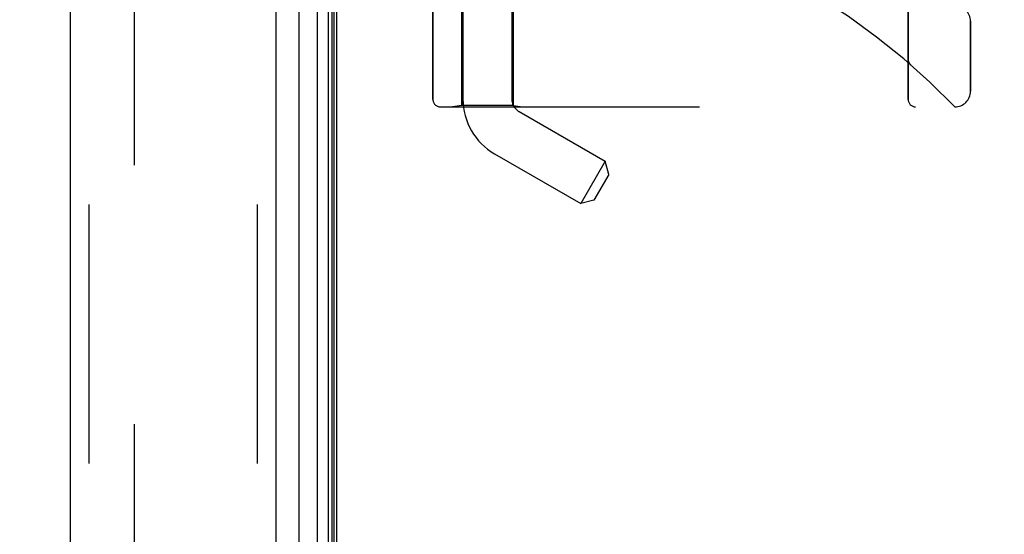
# Model space of a CAD drawing. Header units: inches. Extents: x 0 to 189, y 0 to 122.
# Tile 217 of 226: x 99.63 to 103.58, y 75.18 to 77.24. Entities that reach past the tile are written whole.
import ezdxf

# ---------------------------------------------------------------- set-up
doc = ezdxf.new("R2010")
doc.units = ezdxf.units.IN
doc.header["$LTSCALE"] = 10.388889
doc.header["$MEASUREMENT"] = 0
doc.linetypes.add('HIDDEN', pattern=[0.2, 0.1, -0.1])
doc.layers.get('0').update_dxf_attribs({"linetype": 'CONTINUOUS'})
for name, color, linetype in [('DEFAULT_2', 8, 'HIDDEN'), ('DIMENSIONS', 7, 'CONTINUOUS'), ('LEFTHAND_DOOR_ASSEMBLY', 7, 'CONTINUOUS'), ('RIGHTHAND_DOOR_ASSEMBLY', 7, 'CONTINUOUS')]:
    doc.layers.add(name, color=color, linetype=linetype)
doc.styles.get("Standard").update_dxf_attribs({"font": 'arial.ttf'})
doc.dimstyles.new('DIMSTYLE_1', dxfattribs={"dimtxt": 0.833333, "dimasz": 1.111111, "dimexe": 0.09, "dimexo": 0.07, "dimgap": 0.0375, "dimtad": 0, "dimtih": 1, "dimtoh": 1, "dimzin": 4, "dimdsep": 46, "dimtxsty": 'Standard', "dimblk": '_FILLED', "dimblk1": '_FILLED', "dimblk2": '_FILLED', "dimcen": 0.09, "dimadec": 3, "dimazin": 1, "dimtfac": 1, "dimtdec": 3, "dimtofl": 0, "dimtmove": 0, "dimatfit": 3, "dimldrblk": '_FILLED', "dimfxl": 0, "dimtolj": 1, "dimtzin": 4, "dimarcsym": 0})

# ---------------------------------------------------------------- blocks, each defined once
blk = doc.blocks.new('_FILLED')
at = {"color": 0, "linetype": 'ByBlock'}
blk.add_solid([(0, 0), (-1, 0.2), (-1, -0.2)], dxfattribs=at)
blk = doc.blocks.new('*D10')
at = {"layer": 'DIMENSIONS', "color": 2, "linetype": 'Continuous'}
for p, q in [((99.9091, 79.0233), (99.9091, 80.5993)), ((117.5751, 79.0233), (117.5751, 80.5993)), ((99.9091, 79.5993), (106.8694, 79.5993)), ((117.5751, 79.5993), (110.6148, 79.5993))]:
    blk.add_line(p, q, dxfattribs=at)
at = {"layer": 'DIMENSIONS', "color": 2, "linetype": 'Continuous', "xscale": 1.1111111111, "yscale": 1.1111111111, "zscale": 1.1111111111, "rotation": 180}
blk.add_blockref('_FILLED', (99.9091, 79.5993), dxfattribs=at)
at = {"layer": 'DIMENSIONS', "color": 2, "linetype": 'Continuous', "xscale": 1.1111111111, "yscale": 1.1111111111, "zscale": 1.1111111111}
blk.add_blockref('_FILLED', (117.5751, 79.5993), dxfattribs=at)
at = {"layer": 'DIMENSIONS', "color": 2, "linetype": 'Continuous', "insert": (108.7421, 80.016), "char_height": 0.83333, "width": 4.584882, "attachment_point": 2, "line_spacing_factor": 0.9}
blk.add_mtext('17.67\\PUSABLE\\PDEPTH', dxfattribs=at)
blk = doc.blocks.new('*D12')
at = {"layer": 'DIMENSIONS', "color": 2, "linetype": 'Continuous'}
for p, q in [((100.2303, 83.1205), (96.0114, 83.1205)), ((97.0114, 83.1205), (97.0114, 59.9538)), ((97.0114, 35.1205), (97.0114, 58.2872)), ((100.2413, 35.1205), (96.0114, 35.1205))]:
    blk.add_line(p, q, dxfattribs=at)
at = {"layer": 'DIMENSIONS', "color": 2, "linetype": 'Continuous', "xscale": 1.1111111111, "yscale": 1.1111111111, "zscale": 1.1111111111}
for p, rotation in [((97.0114, 83.1205), 90), ((97.0114, 35.1205), 270)]:
    blk.add_blockref('_FILLED', p, dxfattribs=dict(at, rotation=rotation))
at = {"layer": 'DIMENSIONS', "color": 2, "linetype": 'Continuous', "insert": (97.0114, 59.5372), "char_height": 0.83333, "width": 2.91202, "attachment_point": 2, "line_spacing_factor": 0.9}
blk.add_mtext('48.00', dxfattribs=at)

msp = doc.modelspace()

# ---------------------------------------------------------------- linework, layer by layer
at = {"color": 3, "linetype": 'Continuous'}
msp.add_line((100.9041, 35.2245), (100.9041, 83.0165), dxfattribs=at)
at = {"layer": 'DEFAULT_2', "color": 8, "linetype": 'HIDDEN'}
msp.add_line((100.0916, 81.855), (100.0916, 36.3861), dxfattribs=at)
at = {"layer": 'LEFTHAND_DOOR_ASSEMBLY', "color": 8, "linetype": 'HIDDEN'}
for p, q in [((99.9091, 82.7355), (99.9091, 35.5055)), ((100.5841, 82.7355), (100.5841, 35.5055)), ((103.1956, 76.9243), (103.1956, 79.5668)), ((101.2894, 77.4455), (101.2894, 76.9243)), ((101.4051, 77.4455), (101.4051, 76.8995)), ((101.6111, 77.4455), (101.6111, 76.8995)), ((103.4456, 76.9568), (103.4456, 77.238)), ((103.1956, 77.0856), (103.1956, 77.081)), ((103.2057, 77.0631), (103.2059, 77.0629)), ((101.4051, 76.8995), (101.3676, 76.8943)), ((101.6111, 76.8995), (101.4051, 76.8995)), ((101.6111, 76.8995), (101.6486, 76.8943)), ((101.3194, 76.8943), (103.3831, 76.8943))]:
    msp.add_line(p, q, dxfattribs=at)
for points in [[(103.1956, 77.0854), (103.1956, 77.0849), (103.1956, 77.0843), (103.1957, 77.0837), (103.1957, 77.0831), (103.1958, 77.0825), (103.1958, 77.0819), (103.1959, 77.0813), (103.196, 77.0806), (103.1961, 77.08), (103.1962, 77.0794), (103.1964, 77.0788), (103.1965, 77.0782), (103.1967, 77.0777), (103.1968, 77.0771), (103.197, 77.0765), (103.1972, 77.0759), (103.1974, 77.0753), (103.1976, 77.0748)], [(103.1976, 77.0748), (103.1978, 77.0742), (103.1981, 77.0736), (103.1983, 77.073), (103.1986, 77.0725), (103.1989, 77.0719), (103.1992, 77.0714), (103.1995, 77.0708), (103.1998, 77.0703), (103.2001, 77.0698), (103.2004, 77.0693), (103.2008, 77.0688), (103.2011, 77.0683), (103.2015, 77.0678), (103.2018, 77.0673)], [(103.2059, 77.0629), (103.2057, 77.0631), (103.2054, 77.0633), (103.2052, 77.0636), (103.205, 77.0638), (103.2048, 77.064), (103.2046, 77.0642), (103.2043, 77.0644), (103.2041, 77.0646), (103.2039, 77.0648), (103.2037, 77.065), (103.2035, 77.0653), (103.2033, 77.0655), (103.2031, 77.0657), (103.2029, 77.0659), (103.2027, 77.0661), (103.2026, 77.0664), (103.2024, 77.0666), (103.2022, 77.0668), (103.202, 77.0671), (103.2018, 77.0673)]]:
    msp.add_lwpolyline(points, dxfattribs=at)
for centre, radius, start, end in [((101.3831, 74.9704), 2.7751, 43.8884, 90), ((103.3831, 77.238), 0.0625, 0, 90), ((103.3831, 76.9568), 0.0625, 270, 360), ((101.3194, 76.9243), 0.03, 180, 270), ((103.2256, 76.9243), 0.03, 180, 270)]:
    msp.add_arc(centre, radius, start, end, dxfattribs=at)
at = {"layer": 'RIGHTHAND_DOOR_ASSEMBLY', "color": 7, "linetype": 'Continuous'}
for p, q in [((100.8264, 35.4551), (100.8264, 82.7859)), ((100.7512, 82.7575), (100.7512, 35.4835)), ((100.8698, 82.7769), (100.8698, 35.4641)), ((100.8835, 82.7702), (100.8835, 35.4708)), ((100.8922, 82.7678), (100.8922, 35.4732))]:
    msp.add_line(p, q, dxfattribs=at)
at = {"layer": 'RIGHTHAND_DOOR_ASSEMBLY', "color": 3, "linetype": 'Continuous'}
for p, q in [((99.8341, 82.7355), (99.8341, 35.5055)), ((100.6591, 82.7355), (100.6591, 35.5055))]:
    msp.add_line(p, q, dxfattribs=at)
at = {"layer": 'RIGHTHAND_DOOR_ASSEMBLY', "color": 8, "linetype": 'HIDDEN'}
for p, q in [((99.9091, 82.7355), (99.9091, 35.5055)), ((100.5841, 82.7355), (100.5841, 35.5055)), ((101.6061, 79.7735), (101.6061, 76.9255)), ((101.4101, 79.5721), (101.4101, 76.9255)), ((103.1956, 79.5668), (103.1956, 76.9243)), ((101.2894, 76.9243), (101.2894, 77.4455)), ((101.4051, 76.8995), (101.4051, 77.4455)), ((101.6111, 76.8995), (101.6111, 77.4455)), ((103.4456, 77.238), (103.4456, 76.9568)), ((103.1956, 77.0856), (103.1956, 77.081)), ((103.2057, 77.0631), (103.2059, 77.0629)), ((101.4051, 76.8995), (101.3676, 76.8943)), ((101.6111, 76.8995), (101.4051, 76.8995)), ((101.6111, 76.8995), (101.6486, 76.8943)), ((101.3194, 76.8943), (103.3831, 76.8943)), ((101.6351, 76.8753), (101.9802, 76.676)), ((101.5371, 76.7055), (101.8822, 76.5063)), ((101.9802, 76.676), (101.8822, 76.5063)), ((101.9945, 76.6227), (101.9802, 76.676)), ((101.9945, 76.6227), (101.9355, 76.5206)), ((101.9355, 76.5206), (101.8822, 76.5063))]:
    msp.add_line(p, q, dxfattribs=at)
for points in [[(103.1977, 77.0747), (103.1974, 77.0752), (103.1972, 77.0758), (103.197, 77.0764), (103.1969, 77.077), (103.1967, 77.0776), (103.1965, 77.0782), (103.1964, 77.0788), (103.1963, 77.0794), (103.1961, 77.08), (103.196, 77.0806), (103.1959, 77.0812), (103.1958, 77.0818), (103.1958, 77.0824), (103.1957, 77.0831), (103.1957, 77.0837), (103.1956, 77.0843), (103.1956, 77.0849), (103.1956, 77.0853)], [(103.2018, 77.0673), (103.2014, 77.0678), (103.2011, 77.0683), (103.2008, 77.0687), (103.2004, 77.0692), (103.2001, 77.0698), (103.1998, 77.0703), (103.1995, 77.0708), (103.1992, 77.0713), (103.1989, 77.0719), (103.1986, 77.0724), (103.1984, 77.073), (103.1981, 77.0735), (103.1979, 77.0741), (103.1977, 77.0747)], [(103.2018, 77.0673), (103.202, 77.0671), (103.2022, 77.0668), (103.2024, 77.0666), (103.2025, 77.0664), (103.2027, 77.0662), (103.2029, 77.0659), (103.2031, 77.0657), (103.2033, 77.0655), (103.2035, 77.0653), (103.2037, 77.0651), (103.2039, 77.0648), (103.2041, 77.0646), (103.2043, 77.0644), (103.2045, 77.0642), (103.2048, 77.064), (103.205, 77.0638), (103.2052, 77.0636), (103.2054, 77.0633), (103.2057, 77.0631), (103.2059, 77.0629)]]:
    msp.add_lwpolyline(points, dxfattribs=at)
for centre, radius, start, end in [((101.3831, 74.9704), 2.7751, 43.8884, 90), ((103.3831, 77.238), 0.0625, 0, 90), ((103.3831, 76.9568), 0.0625, 270, 360), ((101.3194, 76.9243), 0.03, 180, 270), ((101.6641, 76.9255), 0.254, 180, 240), ((101.6641, 76.9255), 0.058, 180, 240), ((103.2256, 76.9243), 0.03, 180, 270)]:
    msp.add_arc(centre, radius, start, end, dxfattribs=at)

# ---------------------------------------------------------------- dimensions: what is measured, and where the dimension line sits
at = {"layer": 'DIMENSIONS', "color": 2, "linetype": 'Continuous'}
dim = msp.add_linear_dim(base=(97.0114, 83.1205), p1=(100.3113, 35.1205), p2=(100.3003, 83.1205), angle=90, dimstyle='DIMSTYLE_1', dxfattribs=at)
dim.commit()
dim.dimension.update_dxf_attribs({"geometry": '*D12', "text_midpoint": (96.9895, 59.1159), "dimtype": 160})
dim = msp.add_linear_dim(base=(117.5751, 79.5993), p1=(99.9091, 80.6693), p2=(117.5751, 80.6693), text='<>\\PUSABLE\\PDEPTH', dimstyle='DIMSTYLE_1', dxfattribs=at)
dim.commit()
dim.dimension.update_dxf_attribs({"geometry": '*D10', "text_midpoint": (108.7421, 78.3493), "dimtype": 160})

doc.saveas('drawing.dxf')
